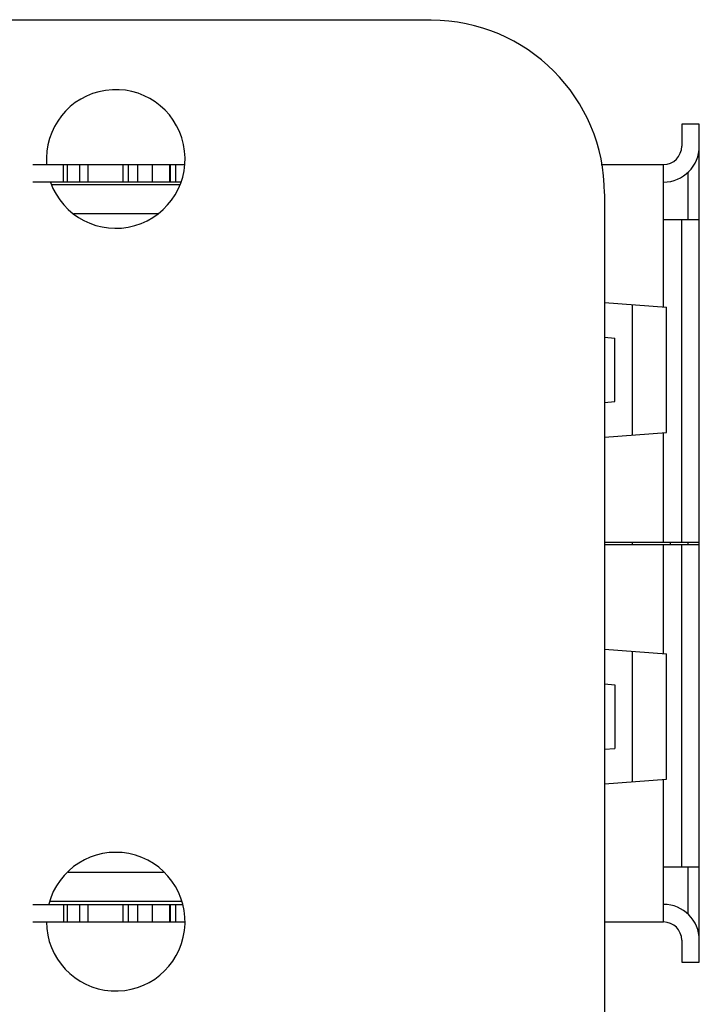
# Model space of a CAD drawing. Header units: millimetres. Extents: x 72 to 239, y 133 to 319.
# Tile 86 of 240: x 169 to 180, y 172 to 189. Entities that reach past the tile are written whole.
import ezdxf

# ---------------------------------------------------------------- set-up
doc = ezdxf.new("R2010")
doc.units = ezdxf.units.MM
doc.header["$LTSCALE"] = 5
doc.layers.get('0').update_dxf_attribs({"linetype": 'CONTINUOUS'})

msp = doc.modelspace()

# ---------------------------------------------------------------- linework, layer by layer
for p, q in [((175.639, 189.469), (149.997, 189.479)), ((180.279, 187.669), (179.974, 187.669)), ((179.974, 187.669), (179.974, 187.289)), ((180.279, 173.169), (180.279, 187.669)), ((168.741, 186.974), (171.363, 186.974)), ((169.273, 186.669), (169.273, 186.974)), ((169.345, 186.669), (169.345, 186.974)), ((169.549, 186.974), (169.549, 186.669)), ((169.699, 186.669), (169.699, 186.974)), ((170.299, 186.974), (170.299, 186.669)), ((170.399, 186.669), (170.399, 186.974)), ((170.554, 186.974), (170.554, 186.669)), ((170.814, 186.669), (170.814, 186.974)), ((171.109, 186.974), (171.109, 186.669)), ((171.122, 186.974), (171.122, 186.669)), ((171.214, 186.974), (171.214, 186.669)), ((178.581, 186.974), (179.659, 186.974)), ((179.659, 184.507), (179.659, 186.974)), ((180.079, 186.833), (180.079, 186.019)), ((171.305, 186.669), (168.741, 186.669)), ((171.28, 186.619), (169.077, 186.619)), ((178.638, 186.468), (178.629, 135.959)), ((170.905, 186.119), (169.454, 186.119)), ((179.659, 186.019), (180.279, 186.019)), ((179.974, 180.439), (179.974, 186.019)), ((178.638, 184.584), (179.709, 184.504)), ((179.12, 182.29), (179.12, 184.548)), ((179.709, 182.335), (179.709, 184.504)), ((178.64, 183.983), (178.819, 183.969)), ((178.819, 182.869), (178.819, 183.969)), ((178.64, 182.856), (178.819, 182.869)), ((178.637, 182.254), (179.709, 182.335)), ((179.659, 180.439), (179.659, 182.331)), ((178.637, 180.439), (180.279, 180.439)), ((178.637, 180.399), (180.279, 180.399)), ((179.12, 180.399), (179.12, 180.439)), ((179.659, 178.507), (179.659, 180.399)), ((179.779, 180.399), (179.779, 180.439)), ((179.974, 174.819), (179.974, 180.399)), ((180.079, 180.439), (180.079, 180.399)), ((178.636, 178.585), (179.709, 178.504)), ((179.12, 176.29), (179.12, 178.548)), ((179.709, 176.335), (179.709, 178.504)), ((178.64, 177.983), (178.819, 177.969)), ((178.819, 177.969), (178.819, 176.869)), ((178.64, 176.856), (178.819, 176.869)), ((178.636, 176.254), (179.709, 176.335)), ((179.659, 173.864), (179.659, 176.331)), ((171.004, 174.719), (169.352, 174.719)), ((179.659, 174.819), (180.279, 174.819)), ((180.079, 174.819), (180.079, 174.005)), ((168.741, 174.169), (171.33, 174.169)), ((171.322, 174.219), (169.034, 174.219)), ((169.273, 174.169), (169.273, 173.864)), ((169.345, 173.864), (169.345, 174.169)), ((169.549, 174.169), (169.549, 173.864)), ((169.699, 173.864), (169.699, 174.169)), ((170.299, 174.169), (170.299, 173.864)), ((170.399, 173.864), (170.399, 174.169)), ((170.554, 174.169), (170.554, 173.864)), ((170.814, 173.864), (170.814, 174.169)), ((171.109, 174.169), (171.109, 173.864)), ((171.122, 174.169), (171.122, 173.864)), ((171.214, 174.169), (171.214, 173.864)), ((168.741, 173.864), (171.378, 173.864)), ((178.636, 173.864), (179.659, 173.864)), ((179.974, 173.549), (179.974, 173.169)), ((179.974, 173.169), (180.279, 173.169))]:
    msp.add_line(p, q)
for centre, radius, start, end in [((175.638, 186.469), 3, 359.9895, 89.9774), ((170.178, 187.069), 1.2, 199.5391, 184.7144), ((179.659, 187.289), 0.62, 270, 360), ((179.659, 187.289), 0.315, 270, 360), ((170.178, 173.869), 1.2, 180, 165.3627), ((179.659, 173.549), 0.62, 360, 90), ((179.659, 173.549), 0.315, 360, 90)]:
    msp.add_arc(centre, radius, start, end)

doc.saveas('drawing.dxf')
